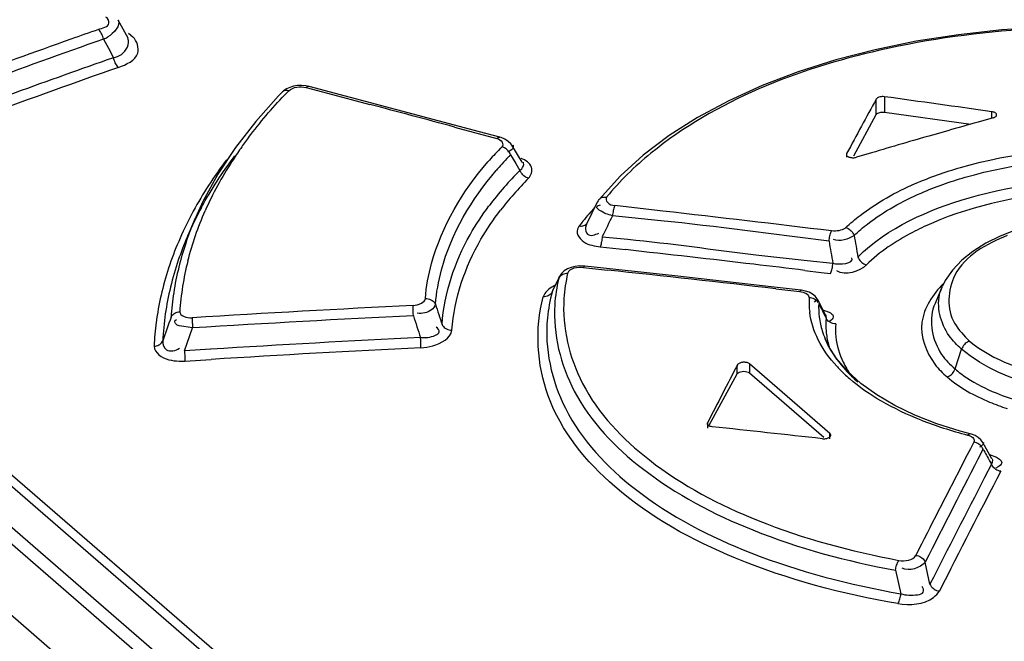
# Model space of a CAD drawing. Header units: inches. Extents: x 0 to 117, y 0 to 83.
# Tile 39 of 59: x 98.403 to 98.983, y 29.328 to 29.695. Entities that reach past the tile are written whole.
import ezdxf

# ---------------------------------------------------------------- set-up
doc = ezdxf.new("R2010")
doc.units = ezdxf.units.IN
doc.header["$LTSCALE"] = 6.431102
doc.header["$MEASUREMENT"] = 0
doc.layers.get('0').update_dxf_attribs({"linetype": 'CONTINUOUS'})

msp = doc.modelspace()

# ---------------------------------------------------------------- linework, layer by layer
at = {"color": 7, "linetype": 'CONTINUOUS'}
for p, q in [((97.57869, 30.12902), (98.84391, 29.03331)), ((97.55583, 30.12466), (98.82876, 29.02227)), ((98.84432, 29.0393), (97.59136, 30.12439)), ((98.82425, 29.01607), (97.55132, 30.11846)), ((97.53856, 30.08763), (98.80432, 28.99145)), ((98.46043, 29.6945), (98.46619, 29.68376)), ((98.4666, 29.68664), (98.46925, 29.68434)), ((98.45188, 29.68306), (98.45478, 29.67765)), ((98.45478, 29.67765), (98.45774, 29.67213)), ((98.55707, 29.65171), (98.55504, 29.64962)), ((98.57134, 29.65448), (98.58383, 29.65119)), ((98.67345, 29.62846), (98.5731, 29.65516)), ((98.55504, 29.64962), (98.54159, 29.6346)), ((98.58383, 29.65119), (98.6088, 29.64458)), ((98.90729, 29.63858), (98.90729, 29.64774)), ((98.91212, 29.64912), (98.91212, 29.63996)), ((98.97536, 29.63673), (98.97536, 29.64032)), ((98.54159, 29.6346), (98.52967, 29.61919)), ((98.89402, 29.61431), (98.90729, 29.63858)), ((98.91212, 29.63996), (98.9631, 29.63302)), ((98.97629, 29.63673), (98.96733, 29.63421)), ((98.65877, 29.63127), (98.68376, 29.62457)), ((98.6855, 29.62522), (98.67345, 29.62846)), ((98.9494, 29.62912), (98.94043, 29.62655)), ((98.52967, 29.61919), (98.51931, 29.60344)), ((98.69111, 29.61713), (98.69002, 29.61658)), ((98.69857, 29.61057), (98.69246, 29.62051)), ((98.69178, 29.61492), (98.69486, 29.60982)), ((98.88984, 29.61564), (98.88984, 29.61344)), ((98.90457, 29.61609), (98.89561, 29.61344)), ((98.69486, 29.60982), (98.69733, 29.60573)), ((98.69864, 29.61046), (98.69857, 29.61057)), ((98.75654, 29.60258), (98.74391, 29.58856)), ((98.74286, 29.58693), (98.7365, 29.57406)), ((98.78156, 29.58175), (98.7532, 29.58495)), ((98.50599, 29.57757), (98.5012, 29.56642)), ((98.78027, 29.57608), (98.75189, 29.57896)), ((98.73227, 29.57302), (98.73125, 29.57107)), ((98.73655, 29.57408), (98.73593, 29.57208)), ((98.7458, 29.56666), (98.76092, 29.56513)), ((98.74102, 29.56129), (98.74451, 29.56069)), ((98.74451, 29.56069), (98.7596, 29.55902)), ((98.83637, 29.55593), (98.8666, 29.55266)), ((98.73479, 29.54847), (98.74894, 29.54696)), ((98.78852, 29.54358), (98.73564, 29.5493)), ((98.8666, 29.55266), (98.88172, 29.55098)), ((98.71634, 29.53421), (98.72016, 29.542)), ((98.72058, 29.54312), (98.71946, 29.54083)), ((98.72053, 29.54302), (98.71996, 29.54144)), ((98.72016, 29.542), (98.72053, 29.54302)), ((98.84706, 29.53698), (98.78852, 29.54358)), ((98.86526, 29.54679), (98.8749, 29.54563)), ((98.8749, 29.54563), (98.88035, 29.54497)), ((98.71946, 29.54083), (98.71656, 29.53485)), ((98.86303, 29.53513), (98.84706, 29.53698)), ((98.84804, 29.53597), (98.8622, 29.53433)), ((98.94624, 29.53734), (98.94195, 29.52735)), ((98.71201, 29.53319), (98.71108, 29.53128)), ((98.71661, 29.53495), (98.71634, 29.53421)), ((98.87185, 29.52938), (98.87078, 29.52811)), ((98.87286, 29.52939), (98.87292, 29.52928)), ((98.87741, 29.5206), (98.87288, 29.52936)), ((98.63452, 29.52004), (98.63445, 29.52158)), ((98.8763, 29.52331), (98.87959, 29.52209)), ((98.49424, 29.51754), (98.49495, 29.51791)), ((98.50439, 29.51285), (98.49917, 29.51372)), ((98.4996, 29.49931), (98.50439, 29.51285)), ((98.88072, 29.51753), (98.87968, 29.51677)), ((98.87721, 29.50639), (98.87737, 29.50602)), ((98.879, 29.5026), (98.87721, 29.50639)), ((98.88386, 29.49486), (98.879, 29.5026)), ((98.51505, 29.5003), (98.4996, 29.49931)), ((98.95377, 29.48872), (98.95762, 29.5004)), ((98.49989, 29.49331), (98.51533, 29.4943)), ((98.82543, 29.48589), (98.82543, 29.49103)), ((98.83264, 29.49174), (98.83264, 29.48636)), ((98.88, 29.45072), (98.83264, 29.49174)), ((98.8903, 29.48734), (98.88386, 29.49486)), ((98.80891, 29.45558), (98.82543, 29.48589)), ((98.83264, 29.48636), (98.87634, 29.44851)), ((98.89825, 29.48015), (98.8903, 29.48734)), ((98.93007, 29.46147), (98.91824, 29.46714)), ((98.94295, 29.45642), (98.93007, 29.46147)), ((98.80792, 29.45703), (98.80792, 29.45374)), ((98.95673, 29.45205), (98.94295, 29.45642)), ((98.88, 29.4476), (98.88, 29.45072)), ((98.96272, 29.45043), (98.95673, 29.45205)), ((98.96477, 29.44551), (98.96278, 29.44166)), ((98.97536, 29.4358), (98.97007, 29.44533)), ((98.96097, 29.43817), (98.95718, 29.43082)), ((98.96278, 29.44166), (98.96097, 29.43817)), ((98.96934, 29.43967), (98.97026, 29.44145)), ((98.97398, 29.43838), (98.97811, 29.43668)), ((98.97522, 29.43251), (98.97119, 29.42474)), ((98.97413, 29.43448), (98.97522, 29.43251)), ((98.97539, 29.43575), (98.97536, 29.4358)), ((98.97811, 29.43668), (98.97988, 29.43556)), ((98.97906, 29.43095), (98.97774, 29.43031)), ((98.93895, 29.36191), (98.93618, 29.37484)), ((98.91868, 29.37008), (98.92182, 29.35626))]:
    msp.add_line(p, q, dxfattribs=at)
for points in [[(98.45188, 29.68306), (98.45168, 29.68381), (98.45144, 29.68456), (98.45115, 29.68531), (98.45084, 29.68601), (98.4505, 29.68667), (98.45013, 29.68729), (98.44973, 29.68786), (98.44932, 29.68836), (98.4489, 29.68876)], [(99.05972, 29.69006), (99.0335, 29.69065), (99.00723, 29.69012), (98.98127, 29.68847), (98.95575, 29.68569), (98.93085, 29.6818), (98.9067, 29.67684), (98.88344, 29.67081), (98.86121, 29.66375), (98.84016, 29.65572), (98.82039, 29.64674), (98.80204, 29.63689), (98.78523, 29.6262)], [(98.46072, 29.66643), (98.46032, 29.66683), (98.45991, 29.66731), (98.45952, 29.66786), (98.45915, 29.66848), (98.4588, 29.66914), (98.45848, 29.66984), (98.45819, 29.67059), (98.45794, 29.67135), (98.45774, 29.67213)], [(98.55969, 29.65371), (98.55796, 29.65253), (98.55706, 29.65171)], [(98.56102, 29.65261), (98.56035, 29.65273), (98.55968, 29.65276), (98.55904, 29.65271), (98.55844, 29.65256), (98.55791, 29.65233), (98.55741, 29.65202), (98.55707, 29.65171)], [(98.5731, 29.65516), (98.57104, 29.65558), (98.56867, 29.65577), (98.5663, 29.65569), (98.56395, 29.65532), (98.5617, 29.65465), (98.55969, 29.65371)], [(98.57298, 29.65518), (98.5726, 29.65518), (98.57219, 29.65506), (98.57176, 29.65483), (98.57134, 29.65448)], [(98.91212, 29.64912), (98.91143, 29.64918), (98.91077, 29.64918), (98.91014, 29.64913), (98.90952, 29.64903), (98.90892, 29.64887), (98.9084, 29.64866), (98.90796, 29.6484), (98.90759, 29.6481), (98.90729, 29.64774)], [(98.97825, 29.63828), (98.97826, 29.63841), (98.97823, 29.63866), (98.97813, 29.63891), (98.97796, 29.63916), (98.97774, 29.63939), (98.97745, 29.6396), (98.97711, 29.6398), (98.97673, 29.63997), (98.97632, 29.64011), (98.97586, 29.64023), (98.97536, 29.64032)], [(98.90729, 29.63858), (98.90754, 29.63891), (98.90787, 29.63919), (98.90827, 29.63944), (98.90877, 29.63965), (98.90935, 29.63983), (98.90997, 29.63995), (98.91064, 29.64001), (98.91136, 29.64001), (98.91212, 29.63996)], [(98.97629, 29.63673), (98.97673, 29.63688), (98.97711, 29.63704), (98.97744, 29.63723), (98.97773, 29.63744), (98.97796, 29.63767), (98.97812, 29.6379), (98.97822, 29.63815), (98.97825, 29.63828)], [(98.68376, 29.62457), (98.68416, 29.62489), (98.68457, 29.62512), (98.68497, 29.62524), (98.68534, 29.62525), (98.6855, 29.62522)], [(98.69244, 29.62053), (98.69189, 29.62132), (98.69039, 29.62283), (98.68845, 29.62409), (98.68618, 29.62502), (98.68551, 29.62521)], [(98.78523, 29.6262), (98.77003, 29.61475), (98.75654, 29.60258)], [(98.69178, 29.61492), (98.69147, 29.61563), (98.69108, 29.61633), (98.6906, 29.61699), (98.69006, 29.61759), (98.68947, 29.61813), (98.68883, 29.6186), (98.68813, 29.619), (98.6874, 29.61932), (98.68668, 29.61953)], [(98.88972, 29.61525), (98.88971, 29.61512), (98.88974, 29.61487), (98.88983, 29.61461), (98.89, 29.61437), (98.89022, 29.61414), (98.8905, 29.61392), (98.89085, 29.61373), (98.89123, 29.61356), (98.89166, 29.61342), (98.89213, 29.6133), (98.89262, 29.61322), (98.89312, 29.61317), (98.89364, 29.61316), (98.89415, 29.61318), (98.89464, 29.61323), (98.89513, 29.61332), (98.89561, 29.61344)], [(98.88984, 29.61564), (98.88974, 29.61538), (98.88972, 29.61525)], [(98.70239, 29.60109), (98.70169, 29.60131), (98.70099, 29.60162), (98.7003, 29.60202), (98.69966, 29.60249), (98.69908, 29.60302), (98.69854, 29.60362), (98.69805, 29.60429), (98.69764, 29.605), (98.69733, 29.60573)], [(98.51931, 29.60344), (98.51053, 29.58741), (98.50608, 29.57779)], [(98.7439, 29.58855), (98.74335, 29.58778), (98.74286, 29.58693)], [(98.74391, 29.58856), (98.74405, 29.58872), (98.74451, 29.58915), (98.74502, 29.58949), (98.74559, 29.58975), (98.74622, 29.58993), (98.74691, 29.59003), (98.74762, 29.59002), (98.74834, 29.58993)], [(98.7532, 29.58495), (98.753, 29.58451), (98.75281, 29.584), (98.75262, 29.5834), (98.75245, 29.58276), (98.7523, 29.58208), (98.75217, 29.58134), (98.75205, 29.58056), (98.75196, 29.57976), (98.75189, 29.57896)], [(99.02193, 29.57782), (99.01073, 29.5761), (99, 29.5737), (98.98985, 29.57066), (98.98042, 29.56701), (98.97184, 29.56277), (98.96422, 29.558), (98.95765, 29.55274), (98.95218, 29.54699), (98.94795, 29.54079), (98.94634, 29.53756)], [(98.73227, 29.57302), (98.73298, 29.57294), (98.73369, 29.57294), (98.73437, 29.57303), (98.735, 29.57321), (98.73557, 29.57347), (98.7361, 29.57382), (98.73656, 29.57425), (98.73677, 29.57449)], [(98.88929, 29.57201), (98.88869, 29.57152), (98.88799, 29.5711), (98.88721, 29.57074), (98.88632, 29.57043), (98.88534, 29.57019), (98.8843, 29.57003), (98.88322, 29.56995), (98.88207, 29.56995), (98.88086, 29.57004)], [(98.88929, 29.57201), (98.88998, 29.57178), (98.89068, 29.57146), (98.89135, 29.57105), (98.89197, 29.57058), (98.89254, 29.57004), (98.89307, 29.56944), (98.89354, 29.56877), (98.89394, 29.56806), (98.89424, 29.56733)], [(98.7458, 29.56666), (98.74574, 29.5659), (98.74565, 29.56513), (98.74554, 29.56436), (98.74541, 29.56363), (98.74527, 29.56294), (98.7451, 29.56229), (98.74491, 29.56168), (98.74472, 29.56114), (98.74451, 29.56069)], [(98.8795, 29.56402), (98.87957, 29.56479), (98.87967, 29.56557), (98.87979, 29.56635), (98.87993, 29.56709), (98.88008, 29.56778), (98.88026, 29.56844), (98.88045, 29.56905), (98.88066, 29.56959), (98.88086, 29.57004)], [(98.89652, 29.55467), (98.89681, 29.55397), (98.89719, 29.55329), (98.89765, 29.55263), (98.89817, 29.55204), (98.89874, 29.5515), (98.89937, 29.55102), (98.90006, 29.5506), (98.90079, 29.55027), (98.90152, 29.55004)], [(98.72994, 29.54914), (98.72751, 29.54855), (98.72528, 29.54764), (98.72337, 29.54644), (98.72183, 29.54498), (98.72067, 29.54329), (98.72053, 29.54302)], [(98.73563, 29.5493), (98.7351, 29.54935), (98.73248, 29.5494), (98.72994, 29.54914)], [(98.73563, 29.5493), (98.73544, 29.54926), (98.73523, 29.54911), (98.73501, 29.54884), (98.73479, 29.54847)], [(98.88035, 29.54497), (98.88055, 29.5454), (98.88075, 29.54591), (98.88094, 29.54651), (98.88111, 29.54715), (98.88127, 29.54784), (98.88142, 29.54858), (98.88154, 29.54937), (98.88164, 29.55018), (98.88172, 29.55098)], [(98.72543, 29.54498), (98.72468, 29.54496), (98.72393, 29.54485), (98.72321, 29.54466), (98.72254, 29.5444), (98.72194, 29.54406), (98.72138, 29.54365), (98.72088, 29.54315), (98.72047, 29.5426), (98.72016, 29.542)], [(98.64165, 29.53022), (98.64246, 29.53019), (98.64328, 29.53006), (98.64408, 29.52984), (98.64482, 29.52952), (98.6455, 29.52914), (98.64612, 29.52866), (98.64669, 29.5281), (98.64715, 29.52747), (98.6475, 29.5268)], [(98.71634, 29.53421), (98.71604, 29.53364), (98.71565, 29.53311), (98.71517, 29.53262), (98.71462, 29.53221), (98.71403, 29.53187), (98.71336, 29.5316), (98.71263, 29.53141), (98.71186, 29.5313), (98.71108, 29.53128)], [(98.8622, 29.53433), (98.86241, 29.53469), (98.86262, 29.53494), (98.86282, 29.53509), (98.86302, 29.53513)], [(98.8622, 29.53433), (98.86326, 29.53417), (98.86421, 29.53394), (98.86506, 29.53364), (98.86583, 29.53328), (98.8665, 29.53286), (98.86703, 29.53239), (98.8674, 29.53186), (98.86763, 29.53129), (98.86772, 29.53066)], [(98.86566, 29.53463), (98.86331, 29.53509), (98.86302, 29.53513)], [(98.87292, 29.52928), (98.8725, 29.53003), (98.87129, 29.53155), (98.8697, 29.53285), (98.8678, 29.53389), (98.86566, 29.53463)], [(98.87308, 29.52789), (98.87264, 29.5285), (98.87211, 29.52905), (98.87151, 29.52953), (98.87085, 29.52992), (98.87013, 29.53024), (98.86935, 29.53048), (98.86854, 29.53062), (98.86772, 29.53066)], [(98.63445, 29.52158), (98.63439, 29.52308), (98.63436, 29.52377), (98.63434, 29.52444), (98.63433, 29.52506), (98.63432, 29.52561), (98.63431, 29.52607)], [(98.49172, 29.51921), (98.49202, 29.51978), (98.49241, 29.52032), (98.49288, 29.52082), (98.49341, 29.52124), (98.494, 29.5216), (98.49465, 29.5219), (98.49535, 29.52214), (98.49609, 29.5223), (98.49683, 29.52238)], [(98.50411, 29.51885), (98.50412, 29.5184), (98.50413, 29.51787), (98.50415, 29.51727), (98.50418, 29.51663), (98.50421, 29.51594), (98.50425, 29.51521), (98.50429, 29.51443), (98.50434, 29.51364), (98.50439, 29.51285)], [(98.8834, 29.51528), (98.8826, 29.51533), (98.88181, 29.51547), (98.88104, 29.51571), (98.88032, 29.51603), (98.87966, 29.51642), (98.87906, 29.5169), (98.87852, 29.51746), (98.87807, 29.51808), (98.87773, 29.51874)], [(98.6514, 29.515), (98.65173, 29.51436), (98.65217, 29.51376), (98.65271, 29.5132), (98.65331, 29.51273), (98.65398, 29.51233), (98.65473, 29.51201), (98.65554, 29.51177), (98.65639, 29.51163), (98.65725, 29.5116)], [(98.63895, 29.50117), (98.63895, 29.50161), (98.63894, 29.50214), (98.63892, 29.50274), (98.6389, 29.50339), (98.63888, 29.50408), (98.63885, 29.50482), (98.63882, 29.50561), (98.63874, 29.5072)], [(98.4817, 29.50205), (98.48244, 29.50213), (98.48317, 29.50229), (98.48387, 29.50252), (98.48452, 29.50283), (98.4851, 29.5032), (98.48564, 29.50363), (98.48611, 29.50412), (98.4865, 29.50467), (98.4868, 29.50524)], [(98.96234, 29.50513), (98.96168, 29.50489), (98.96102, 29.50455), (98.96037, 29.50413), (98.95977, 29.50364), (98.95922, 29.5031), (98.95871, 29.50248), (98.95827, 29.50181), (98.9579, 29.50111), (98.95762, 29.5004)], [(98.4996, 29.49931), (98.49966, 29.49856), (98.4997, 29.49779), (98.49975, 29.49702), (98.49979, 29.4963), (98.49982, 29.49561), (98.49985, 29.49495), (98.49987, 29.49433), (98.49989, 29.49378), (98.49989, 29.49331)], [(98.83264, 29.49174), (98.83234, 29.49195), (98.83201, 29.49214), (98.83163, 29.4923), (98.83121, 29.49243), (98.83074, 29.49254), (98.83026, 29.49261), (98.82976, 29.49265), (98.82924, 29.49265), (98.82873, 29.49262), (98.82823, 29.49255), (98.82773, 29.49245), (98.82727, 29.49232), (98.82685, 29.49216), (98.82646, 29.49198), (98.82612, 29.49177), (98.82584, 29.49154), (98.82561, 29.4913), (98.82543, 29.49103)], [(98.82543, 29.48589), (98.82593, 29.4864), (98.82655, 29.4868), (98.82729, 29.48709), (98.82821, 29.48727), (98.82925, 29.48733), (98.83023, 29.48728), (98.83109, 29.48709), (98.8319, 29.48679), (98.83264, 29.48636)], [(98.94907, 29.484), (98.94974, 29.48425), (98.9504, 29.48459), (98.95104, 29.48501), (98.95164, 29.48549), (98.95218, 29.48603), (98.95268, 29.48663), (98.95312, 29.4873), (98.95349, 29.488), (98.95377, 29.48872)], [(98.91824, 29.46714), (98.9076, 29.47339), (98.89825, 29.48015)], [(98.80778, 29.45649), (98.80779, 29.45668), (98.80792, 29.45703)], [(98.81068, 29.45462), (98.81003, 29.45471), (98.80944, 29.45487), (98.80892, 29.45509), (98.80848, 29.45534), (98.80814, 29.45564), (98.80791, 29.45597), (98.80779, 29.45632), (98.80778, 29.45649)], [(98.87555, 29.4476), (98.87607, 29.44757), (98.87658, 29.44756), (98.87709, 29.44759), (98.87759, 29.44766), (98.87808, 29.44776), (98.87854, 29.44789), (98.87897, 29.44805), (98.87936, 29.44824), (98.8797, 29.44845), (98.87999, 29.44868), (98.88022, 29.44893), (98.88039, 29.44918), (98.88049, 29.44945), (98.88052, 29.44958)], [(98.88052, 29.44958), (98.88053, 29.44972), (98.88049, 29.44998), (98.8804, 29.45023), (98.88023, 29.45048), (98.88, 29.45072)], [(98.96112, 29.44978), (98.9615, 29.4501), (98.96188, 29.45032), (98.96225, 29.45044), (98.9626, 29.45045), (98.96272, 29.45042)], [(98.96112, 29.44978), (98.96205, 29.44949), (98.96286, 29.44915), (98.96355, 29.44876), (98.96413, 29.44831), (98.96459, 29.44781), (98.96488, 29.44728), (98.96501, 29.44672), (98.96497, 29.44613), (98.96477, 29.44551)], [(98.96729, 29.44838), (98.9655, 29.44943), (98.96351, 29.4502), (98.96272, 29.45042)], [(98.97026, 29.44145), (98.96995, 29.44212), (98.96953, 29.44276), (98.96903, 29.44337), (98.96846, 29.4439), (98.96783, 29.44437), (98.96713, 29.44478), (98.96637, 29.44512), (98.96557, 29.44536), (98.96477, 29.44551)], [(98.97008, 29.44531), (98.96884, 29.44702), (98.96729, 29.44838)], [(98.9807, 29.42845), (98.97993, 29.42858), (98.97917, 29.42881), (98.97842, 29.42914), (98.97773, 29.42953), (98.9771, 29.42999), (98.97651, 29.43053), (98.97599, 29.43115), (98.97555, 29.43182), (98.97522, 29.43251)], [(98.91868, 29.37008), (98.91878, 29.37084), (98.91892, 29.37161), (98.9191, 29.37237), (98.91931, 29.37309), (98.91953, 29.37376), (98.91979, 29.3744), (98.92007, 29.37498), (98.92036, 29.37549), (98.92065, 29.37591)], [(98.93061, 29.37888), (98.93138, 29.37875), (98.93216, 29.37853), (98.93292, 29.37821), (98.93362, 29.37782), (98.93426, 29.37736), (98.93486, 29.37682), (98.9354, 29.37621), (98.93584, 29.37554), (98.93618, 29.37484)], [(98.93895, 29.36191), (98.93927, 29.36124), (98.93969, 29.3606), (98.9402, 29.35999), (98.94078, 29.35945), (98.94142, 29.35898), (98.94212, 29.35858), (98.9429, 29.35824), (98.94371, 29.35801), (98.94452, 29.35787)], [(98.91995, 29.35041), (98.92023, 29.35084), (98.92052, 29.35135), (98.92078, 29.35194), (98.92102, 29.35257), (98.92124, 29.35324), (98.92143, 29.35397), (98.92159, 29.35473), (98.92172, 29.3555), (98.92182, 29.35626)]]:
    msp.add_lwpolyline(points, dxfattribs=at)
for centre, radius, start, end in [((100.31041, 24.39918), 5.60757, 109.38782, 109.56325), ((100.36066, 24.259), 5.75649, 109.567356, 110.939128), ((100.35689, 24.27033), 5.73818, 109.389533, 110.93615), ((98.44247, 29.7047), 0.0236, 293.51768, 300.46195), ((100.34802, 24.29248), 5.70208, 109.36022, 110.59721), ((100.35556, 24.27402), 5.71563, 109.36089, 110.99366), ((98.77825, 29.44077), 0.30342, 135.71795, 136.357), ((93.1929, 9.21431), 21.13594, 75.012676, 75.152853), ((100.4282, 24.45759), 5.37881, 105.75934, 105.95789), ((98.73653, 29.47592), 0.24883, 143.14544, 144.98186), ((100.43488, 24.43431), 5.40303, 106.05701, 106.25496), ((98.7269, 29.48265), 0.23708, 144.97895, 147.2101), ((98.80668, 29.49905), 0.17004, 135.44857, 138.9615), ((98.80786, 29.4979), 0.1717, 134.8926, 135.45212), ((100.43941, 24.41877), 5.41921, 106.25496, 106.45251), ((98.72393, 29.46079), 0.25031, 142.84826, 147.06215), ((98.71391, 29.49093), 0.22167, 147.19121, 151.52072), ((98.83901, 29.47189), 0.20527, 136.30998, 137.91804), ((98.84281, 29.46828), 0.21052, 135.84509, 136.31475), ((98.83348, 29.47689), 0.19782, 137.91915, 139.3608), ((98.84096, 29.4618), 0.20333, 134.94118, 138.79444), ((98.84706, 29.45698), 0.20419, 135.10924, 138.69865), ((98.69899, 29.49903), 0.2047, 151.52238, 156.09409), ((98.8267, 29.47427), 0.18439, 138.78747, 143.18311), ((98.83268, 29.4696), 0.18507, 138.69663, 142.511), ((98.69323, 29.48436), 0.20883, 151.51727, 156.6933), ((98.86254, 29.47287), 0.16434, 137.6212, 139.2185), ((98.68436, 29.50085), 0.19417, 156.72584, 158.56925), ((98.85602, 29.47848), 0.15573, 139.2139, 141.35455), ((100.98377, 28.46627), 2.49387, 153.50156, 153.81685), ((97.40691, 17.50187), 12.15785, 83.036627, 83.50785), ((98.67847, 29.50314), 0.18785, 158.56476, 161.29997), ((98.85018, 29.48317), 0.14824, 141.36144, 142.69219), ((98.67907, 29.4905), 0.1934, 156.88655, 161.21652), ((101.54388, 30.03887), 2.69127, 190.091, 190.36494), ((97.42225, 17.53841), 12.09477, 83.291845, 83.651667), ((101.57608, 30.0168), 2.73434, 189.53144, 189.80873), ((98.66854, 29.49408), 0.18227, 161.21659, 166.38737), ((98.66827, 29.51036), 0.17189, 165.85557, 170.94371), ((97.41921, 17.51244), 12.12092, 83.148196, 83.291922), ((98.80983, 29.52061), 0.09219, 166.58244, 176.32062), ((98.81718, 29.5239), 0.09414, 167.06316, 176.09181), ((97.46511, 17.51955), 12.09574, 83.434893, 83.907201), ((98.65952, 29.49629), 0.17299, 166.39324, 171.74045), ((98.66279, 29.51125), 0.16633, 170.95013, 176.16633), ((98.97404, 29.52533), 0.03028, 156.66196, 163.12263), ((98.65566, 29.49325), 0.17422, 166.44661, 171.79786), ((98.655, 29.50901), 0.1636, 171.3399, 176.42662), ((98.80822, 29.50937), 0.09518, 164.8668, 174.32238), ((98.91654, 29.52852), 0.04886, 177.49906, 187.4352), ((99.03935, 21.04821), 8.48754, 92.73526, 93.615532), ((102.67898, 30.85206), 4.24372, 198.19716, 198.36489), ((98.91868, 29.52498), 0.04533, 177.12871, 187.33488), ((100.66773, 30.43395), 2.0104, 206.80827, 207.08022), ((98.97161, 29.51451), 0.03232, 156.59368, 159.89688), ((98.65239, 29.49734), 0.16578, 171.74769, 177.26933), ((104.42887, 27.42124), 6.29692, 160.538449, 160.67311), ((99.03737, 21.0421), 8.4875, 92.720475, 93.600275), ((102.61658, 30.82136), 4.1893, 198.09722, 198.28202), ((98.9211, 29.52532), 0.04777, 187.36608, 197.20794), ((98.92138, 29.51484), 0.04382, 174.89401, 185.06343), ((98.64814, 29.49434), 0.16663, 172.41996, 177.34667), ((98.65128, 29.49395), 0.16979, 171.82027, 172.43183), ((98.92402, 29.51198), 0.04076, 175.36132, 186.07909), ((99.04809, 21.06271), 8.45441, 92.77528, 93.614866), ((98.9247, 29.5264), 0.05153, 197.17136, 202.84603), ((98.92292, 29.51501), 0.04537, 185.09861, 195.10685), ((99.04636, 21.05025), 8.46073, 92.760001, 93.59845), ((98.92792, 29.52775), 0.05502, 203.25809, 206.76947), ((98.93006, 29.52881), 0.05741, 206.75889, 208.46284), ((98.92503, 29.51553), 0.04754, 195.05355, 197.23312), ((98.49824, 29.52804), 0.03477, 267.01319, 272.7221), ((98.94639, 29.54742), 0.08459, 222.48021, 224.00999), ((98.9526, 29.55356), 0.09332, 224.06914, 229.10089), ((99.02628, 29.59583), 0.13697, 247.58629, 252.1966), ((99.0157, 29.6682), 0.22506, 248.64048, 252.19987), ((99.02671, 29.7023), 0.2609, 252.18762, 255.43888), ((106.99882, 25.29131), 9.03778, 152.677271, 153.138895), ((102.04468, 31.14153), 3.51316, 208.94148, 209.07147), ((107.01565, 25.27533), 9.06681, 152.721348, 153.089993), ((106.92172, 25.31268), 8.94423, 152.602689, 153.110764), ((106.92556, 25.30327), 8.95871, 152.609576, 153.061254)]:
    msp.add_arc(centre, radius, start, end, dxfattribs=at)
for centre, major_axis, ratio, start_param, end_param in [((98.90833, 24.86178), (1.35454, 6.07311), 0.253683, 0.721711, 0.730215), ((98.90833, 24.86178), (7.50581, -1.66989), 0.613437, 7.980772, 7.98912), ((98.90924, 24.86099), (1.35173, 6.07577), 0.252931, 0.762391, 0.770958), ((99.18597, 24.62133), (7.5104, -1.67511), 0.612936, 1.747625, 1.756192)]:
    msp.add_ellipse(centre, major_axis=major_axis, ratio=ratio, start_param=start_param, end_param=end_param, dxfattribs=at)
for points, knots in [([(98.44892, 29.68877), (98.45117, 29.68959), (98.45674, 29.69034), (98.45453, 29.69572), (98.4532, 29.69606)], [0, 0, 0, 0, 0.636346, 1, 1, 1, 1]), ([(99.08655, 29.68757), (99.02761, 29.69255), (98.91818, 29.6875), (98.81274, 29.64698), (98.7745, 29.61583)], [0, 0, 0, 0, 0.545259, 1, 1, 1, 1]), ([(98.45774, 29.67213), (98.45935, 29.67262), (98.4642, 29.67391), (98.46763, 29.6804), (98.4662, 29.68347)], [0, 0, 0, 0, 0.333105, 1, 1, 1, 1]), ([(98.46073, 29.66643), (98.46512, 29.66808), (98.47484, 29.67198), (98.47167, 29.68205), (98.46925, 29.68434)], [0, 0, 0, 0, 0.584444, 1, 1, 1, 1]), ([(98.68376, 29.62457), (98.68498, 29.62421), (98.68727, 29.62309), (98.68731, 29.62023), (98.68668, 29.61953)], [0, 0, 0, 0, 0.575454, 1, 1, 1, 1]), ([(98.69311, 29.62076), (98.69343, 29.62029), (98.69352, 29.61844), (98.69195, 29.61761), (98.69111, 29.61713)], [0, 0, 0, 0, 0.371767, 1, 1, 1, 1]), ([(98.93027, 29.59793), (98.93895, 29.60169), (98.97779, 29.61528), (99.01953, 29.61946), (99.05112, 29.61872)], [0, 0, 0, 0, 0.230419, 1, 1, 1, 1]), ([(98.70239, 29.60109), (98.7039, 29.60273), (98.70578, 29.60869), (98.7005, 29.61178), (98.698, 29.61278)], [0, 0, 0, 0, 0.452861, 1, 1, 1, 1]), ([(98.93373, 29.59238), (98.94214, 29.59604), (98.97979, 29.60925), (99.02028, 29.6134), (99.05092, 29.61256)], [0, 0, 0, 0, 0.230282, 1, 1, 1, 1]), ([(98.64165, 29.53022), (98.64204, 29.53719), (98.64764, 29.56666), (98.66344, 29.59349), (98.67842, 29.6107)], [0, 0, 0, 0, 0.234491, 1, 1, 1, 1]), ([(98.6475, 29.5268), (98.64809, 29.53363), (98.65323, 29.56249), (98.66883, 29.58878), (98.68337, 29.60572)], [0, 0, 0, 0, 0.234882, 1, 1, 1, 1]), ([(98.69733, 29.60573), (98.6981, 29.60633), (98.69936, 29.60768), (98.6997, 29.60976), (98.69932, 29.6105)], [0, 0, 0, 0, 0.53717, 1, 1, 1, 1]), ([(98.89652, 29.55467), (98.91408, 29.57206), (98.9674, 29.59571), (99.02311, 29.60118), (99.05397, 29.60012)], [0, 0, 0, 0, 0.444597, 1, 1, 1, 1]), ([(98.88929, 29.57201), (98.89199, 29.57454), (98.90441, 29.58499), (98.9188, 29.59295), (98.93027, 29.59793)], [0, 0, 0, 0, 0.228553, 1, 1, 1, 1]), ([(99.05366, 29.59396), (99.04341, 29.59432), (99.00481, 29.59358), (98.96595, 29.58574), (98.93988, 29.5745)], [0, 0, 0, 0, 0.265273, 1, 1, 1, 1]), ([(98.74834, 29.58993), (98.7477, 29.58913), (98.74894, 29.58579), (98.75163, 29.58512), (98.7532, 29.58495)], [0, 0, 0, 0, 0.393414, 1, 1, 1, 1]), ([(98.89424, 29.56733), (98.89682, 29.56979), (98.90877, 29.57992), (98.92266, 29.58757), (98.93373, 29.59238)], [0, 0, 0, 0, 0.228258, 1, 1, 1, 1]), ([(98.6514, 29.515), (98.65266, 29.53341), (98.6611, 29.55837), (98.67504, 29.57935), (98.67908, 29.58476)], [0, 0, 0, 0, 0.731921, 1, 1, 1, 1]), ([(98.65725, 29.5116), (98.65857, 29.53027), (98.66726, 29.55562), (98.68165, 29.57677), (98.68584, 29.58223)], [0, 0, 0, 0, 0.731225, 1, 1, 1, 1]), ([(98.75189, 29.57896), (98.74917, 29.57975), (98.74629, 29.58046), (98.74155, 29.58434), (98.74397, 29.58532), (98.74481, 29.58549)], [0, 0, 0, 0, 0.631833, 0.808082, 1, 1, 1, 1]), ([(98.73125, 29.57107), (98.73014, 29.56808), (98.73473, 29.56254), (98.73935, 29.56165), (98.74102, 29.56129)], [0, 0, 0, 0, 0.65161, 1, 1, 1, 1]), ([(98.73593, 29.57208), (98.73571, 29.5707), (98.73686, 29.56606), (98.74175, 29.56781), (98.74377, 29.56871)], [0, 0, 0, 0, 0.386881, 1, 1, 1, 1]), ([(98.93988, 29.5745), (98.93606, 29.57285), (98.92233, 29.56635), (98.90938, 29.55781), (98.90152, 29.55004)], [0, 0, 0, 0, 0.273514, 1, 1, 1, 1]), ([(98.98446, 29.56739), (98.97254, 29.56239), (98.95014, 29.55101), (98.94866, 29.52383), (98.95342, 29.51574)], [0, 0, 0, 0, 0.57926, 1, 1, 1, 1]), ([(98.71794, 29.5378), (98.71666, 29.53725), (98.71441, 29.53603), (98.71263, 29.53415), (98.71201, 29.53319)], [0, 0, 0, 0, 0.548724, 1, 1, 1, 1]), ([(98.96234, 29.50513), (98.97642, 29.49344), (99.01675, 29.48004), (99.06777, 29.48059), (99.10725, 29.49123), (99.12931, 29.50326), (99.14351, 29.51928), (99.14368, 29.5325), (99.14182, 29.53771)], [0, 0, 0, 0, 0.25831, 0.569883, 0.712541, 0.830599, 0.921946, 1, 1, 1, 1]), ([(98.63431, 29.52607), (98.63601, 29.52616), (98.6387, 29.52697), (98.64154, 29.52901), (98.64165, 29.53022)], [0, 0, 0, 0, 0.584264, 1, 1, 1, 1]), ([(98.91995, 29.35041), (98.88737, 29.35606), (98.82818, 29.37166), (98.75468, 29.41185), (98.70862, 29.46753), (98.70602, 29.51245), (98.71108, 29.53128)], [0, 0, 0, 0, 0.323298, 0.593287, 0.809266, 1, 1, 1, 1]), ([(98.72326, 29.53032), (98.72211, 29.51323), (98.73129, 29.47494), (98.77519, 29.42925), (98.84066, 29.39504), (98.89241, 29.3812), (98.92065, 29.37591)], [0, 0, 0, 0, 0.189728, 0.410585, 0.681678, 1, 1, 1, 1]), ([(98.95762, 29.5004), (98.95492, 29.50275), (98.94619, 29.51146), (98.94252, 29.5257), (98.94506, 29.53412)], [0, 0, 0, 0, 0.289014, 1, 1, 1, 1]), ([(98.6475, 29.5268), (98.64687, 29.52418), (98.6424, 29.52133), (98.63829, 29.52139), (98.63684, 29.5216)], [0, 0, 0, 0, 0.647703, 1, 1, 1, 1]), ([(98.71783, 29.52653), (98.71673, 29.50919), (98.72645, 29.47039), (98.77109, 29.42419), (98.83751, 29.38943), (98.89002, 29.37537), (98.91868, 29.37008)], [0, 0, 0, 0, 0.189677, 0.410824, 0.681829, 1, 1, 1, 1]), ([(98.94126, 29.52562), (98.93798, 29.51665), (98.94135, 29.50079), (98.95083, 29.49128), (98.95377, 29.48872)], [0, 0, 0, 0, 0.710222, 1, 1, 1, 1]), ([(98.97792, 29.47455), (98.99687, 29.46679), (99.039, 29.46009), (99.09042, 29.46532), (99.12564, 29.47969), (99.14873, 29.49474), (99.15515, 29.51676), (99.15085, 29.5267)], [0, 0, 0, 0, 0.29626, 0.603945, 0.735715, 0.843193, 1, 1, 1, 1]), ([(98.49683, 29.52238), (98.49676, 29.52123), (98.49978, 29.51916), (98.50243, 29.51874), (98.50411, 29.51885)], [0, 0, 0, 0, 0.403328, 1, 1, 1, 1]), ([(98.71351, 29.51878), (98.71173, 29.50078), (98.72072, 29.45999), (98.76709, 29.41149), (98.8367, 29.3757), (98.89175, 29.3615), (98.92182, 29.35626)], [0, 0, 0, 0, 0.189305, 0.409504, 0.680591, 1, 1, 1, 1]), ([(98.87773, 29.51874), (98.87778, 29.51904), (98.8778, 29.51967), (98.87768, 29.5203), (98.87758, 29.52061)], [0, 0, 0, 0, 0.47292, 1, 1, 1, 1]), ([(98.87959, 29.52209), (98.8805, 29.52164), (98.88272, 29.52042), (98.88143, 29.51813), (98.88072, 29.51753)], [0, 0, 0, 0, 0.521205, 1, 1, 1, 1]), ([(98.49917, 29.51372), (98.4975, 29.5141), (98.49445, 29.51356), (98.49364, 29.51716), (98.49424, 29.51754)], [0, 0, 0, 0, 0.705764, 1, 1, 1, 1]), ([(98.63874, 29.5072), (98.6417, 29.50713), (98.64533, 29.50717), (98.65074, 29.51039), (98.64885, 29.51264), (98.64798, 29.51329)], [0, 0, 0, 0, 0.590025, 0.783441, 1, 1, 1, 1]), ([(98.93426, 29.5162), (98.93313, 29.50765), (98.93793, 29.49474), (98.94646, 29.48626), (98.94907, 29.484)], [0, 0, 0, 0, 0.713732, 1, 1, 1, 1]), ([(98.63895, 29.50117), (98.64129, 29.50131), (98.64812, 29.50232), (98.65655, 29.50676), (98.65725, 29.5116)], [0, 0, 0, 0, 0.323895, 1, 1, 1, 1]), ([(99.14487, 29.5123), (99.13814, 29.5007), (99.10843, 29.48276), (99.04434, 29.47094), (98.98396, 29.47774), (98.95762, 29.5004)], [0, 0, 0, 0, 0.201436, 0.478472, 1, 1, 1, 1]), ([(98.4817, 29.50205), (98.48179, 29.49814), (98.48877, 29.49386), (98.4944, 29.49343), (98.49643, 29.49332)], [0, 0, 0, 0, 0.657198, 1, 1, 1, 1]), ([(98.4868, 29.50524), (98.48662, 29.50335), (98.48861, 29.49799), (98.49455, 29.49945), (98.49661, 29.50093)], [0, 0, 0, 0, 0.427373, 1, 1, 1, 1]), ([(98.88787, 29.49265), (98.88849, 29.49137), (98.88986, 29.48881), (98.89141, 29.48637), (98.89224, 29.48516)], [0, 0, 0, 0, 0.492955, 1, 1, 1, 1]), ([(98.95377, 29.48872), (98.95484, 29.4878), (98.95711, 29.48599), (98.95947, 29.48432), (98.96071, 29.48351)], [0, 0, 0, 0, 0.488863, 1, 1, 1, 1]), ([(98.97046, 29.44538), (98.97049, 29.44491), (98.96989, 29.44369), (98.96885, 29.44299), (98.9682, 29.44259)], [0, 0, 0, 0, 0.374597, 1, 1, 1, 1]), ([(98.97522, 29.43251), (98.97553, 29.43298), (98.97601, 29.43402), (98.97603, 29.43521), (98.97586, 29.43575)], [0, 0, 0, 0, 0.497364, 1, 1, 1, 1]), ([(98.97988, 29.43556), (98.98056, 29.43502), (98.98214, 29.43304), (98.98, 29.43146), (98.97906, 29.43095)], [0, 0, 0, 0, 0.44767, 1, 1, 1, 1]), ([(98.91995, 29.35041), (98.92702, 29.34936), (98.93735, 29.34982), (98.94365, 29.35641), (98.94452, 29.35787)], [0, 0, 0, 0, 0.808304, 1, 1, 1, 1]), ([(98.92182, 29.35626), (98.92501, 29.35534), (98.92909, 29.35504), (98.93594, 29.35653), (98.935, 29.35959), (98.9343, 29.36043)], [0, 0, 0, 0, 0.590771, 0.80533, 1, 1, 1, 1])]:
    msp.add_open_spline(points, degree=3, knots=knots, dxfattribs=at)
for points in [[(98.46046, 29.69449), (98.46234, 29.69104), (98.45782, 29.68635), (98.45443, 29.68436)], [(98.56102, 29.65261), (98.56358, 29.65499), (98.56794, 29.65531), (98.57134, 29.65448)], [(98.53743, 29.62516), (98.54399, 29.63392), (98.55112, 29.64226), (98.55867, 29.65018)], [(98.50968, 29.58395), (98.5154, 29.59452), (98.52202, 29.60464), (98.52928, 29.61422)], [(98.7745, 29.61583), (98.76498, 29.60808), (98.75608, 29.59945), (98.74834, 29.58993)], [(98.51386, 29.59689), (98.50745, 29.58699), (98.50176, 29.57658), (98.49703, 29.56578)], [(98.5016, 29.55236), (98.50415, 29.5625), (98.50763, 29.57243), (98.51185, 29.58198)], [(98.8795, 29.56402), (98.84642, 29.56807), (98.81342, 29.5727), (98.78027, 29.57608)], [(98.49703, 29.56578), (98.49255, 29.55556), (98.4889, 29.54493), (98.48629, 29.53408)], [(98.76092, 29.56513), (98.78614, 29.56272), (98.81122, 29.55904), (98.83637, 29.55593)], [(98.89424, 29.56733), (98.8908, 29.56502), (98.88592, 29.56349), (98.88204, 29.56493)], [(98.50054, 29.56337), (98.49727, 29.55371), (98.4948, 29.54373), (98.49326, 29.53365)], [(98.88172, 29.55098), (98.88555, 29.55019), (98.89441, 29.55059), (98.893, 29.55424)], [(98.73479, 29.54847), (98.73148, 29.54882), (98.7262, 29.54821), (98.72543, 29.54498)], [(98.90152, 29.55004), (98.89723, 29.54593), (98.88907, 29.54327), (98.88407, 29.54648)], [(98.94678, 29.53883), (98.94061, 29.53282), (98.93539, 29.52475), (98.93426, 29.5162)], [(98.87311, 29.50589), (98.87058, 29.51099), (98.86882, 29.51656), (98.86809, 29.5222)], [(98.95342, 29.51574), (98.95577, 29.51176), (98.9589, 29.50822), (98.96234, 29.50513)], [(98.88349, 29.50766), (98.88404, 29.50248), (98.88561, 29.49735), (98.88787, 29.49265)], [(98.884, 29.49029), (98.87972, 29.49497), (98.87592, 29.50021), (98.87311, 29.50589)], [(98.87959, 29.50145), (98.88219, 29.49665), (98.88548, 29.4922), (98.88915, 29.48816)], [(98.88915, 29.48816), (98.89143, 29.48565), (98.89387, 29.48329), (98.89643, 29.48107)], [(98.94907, 29.484), (98.95639, 29.47766), (98.96511, 29.47291), (98.97405, 29.46921)], [(98.96071, 29.48351), (98.9661, 29.47994), (98.97194, 29.477), (98.97792, 29.47455)], [(98.91041, 29.4697), (98.90374, 29.47356), (98.89732, 29.47796), (98.8915, 29.48302)], [(98.93373, 29.45859), (98.92571, 29.46173), (98.91786, 29.46539), (98.91041, 29.4697)], [(98.92065, 29.37591), (98.92406, 29.37529), (98.92904, 29.37579), (98.93061, 29.37888)], [(98.93618, 29.37484), (98.93307, 29.37132), (98.92681, 29.36927), (98.92255, 29.37126)]]:
    msp.add_open_spline(points, degree=3, dxfattribs=at)

doc.saveas('drawing.dxf')
